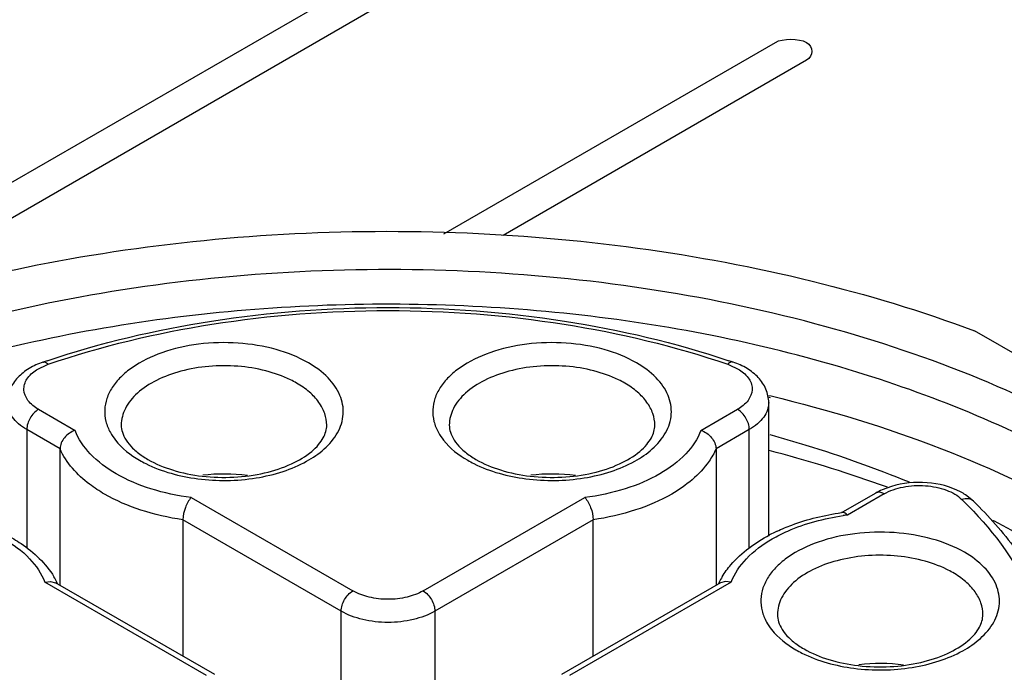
# Model space of a CAD drawing. Header units: inches. Extents: x 0 to 34, y 0 to 22.
# Tile 38 of 63: x 27.216 to 27.45, y 18.864 to 19.019. Entities that reach past the tile are written whole.
import ezdxf

# ---------------------------------------------------------------- set-up
doc = ezdxf.new("R2010")
doc.units = ezdxf.units.IN
doc.header["$LTSCALE"] = 1.87
doc.header["$MEASUREMENT"] = 0
doc.layers.get('0').update_dxf_attribs({"linetype": 'CONTINUOUS'})

msp = doc.modelspace()

# ---------------------------------------------------------------- linework, layer by layer
at = {"color": 40, "linetype": 'CONTINUOUS'}
for p, q in [((27.1955073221, 18.9698129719), (27.8096609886, 19.3244176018)), ((27.8170266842, 19.3201647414), (27.2028730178, 18.9655601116)), ((27.3170495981, 18.9684659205), (27.3958296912, 19.0139525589)), ((27.4031953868, 19.0096996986), (27.3311682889, 18.9681121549))]:
    msp.add_line(p, q, dxfattribs=at)
at = {"color": 7, "linetype": 'CONTINUOUS'}
for p, q in [((27.5207676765, 18.9006566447), (27.4431676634, 18.9454619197)), ((27.2203096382, 18.9361838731), (27.2230822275, 18.9374966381)), ((27.3845158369, 18.9374966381), (27.3872881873, 18.9361840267)), ((27.3940007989, 18.9297735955), (27.3945538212, 18.9296349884)), ((27.3942436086, 18.9301118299), (27.3948016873, 18.9299777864)), ((27.394247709, 18.8966790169), (27.394247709, 18.9284136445)), ((27.2207467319, 18.9268059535), (27.2294482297, 18.9217818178)), ((27.3781498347, 18.9217818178), (27.3868513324, 18.9268059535)), ((27.217962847, 18.9219841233), (27.217962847, 18.8939372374)), ((27.2258728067, 18.9174170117), (27.217962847, 18.9219841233)), ((27.3896352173, 18.9219841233), (27.3817252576, 18.9174170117)), ((27.3896352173, 18.8939336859), (27.3896352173, 18.9219841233)), ((27.2258728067, 18.8849934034), (27.2258728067, 18.9174170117)), ((27.3817252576, 18.9174170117), (27.3817252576, 18.8849934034)), ((27.4233882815, 18.908488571), (27.4211964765, 18.9076775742)), ((27.2570508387, 18.9058444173), (27.2954473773, 18.8836747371)), ((27.3121506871, 18.8836747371), (27.3505472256, 18.9058444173)), ((27.4196812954, 18.9069087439), (27.4117582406, 18.9023340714)), ((27.4216498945, 18.9067136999), (27.4129483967, 18.9016895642)), ((27.4429146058, 18.9049690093), (27.4410031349, 18.9064897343)), ((27.2550584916, 18.900565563), (27.2550584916, 18.8681419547)), ((27.2926634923, 18.8788529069), (27.2550584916, 18.900565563)), ((27.3525395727, 18.900565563), (27.314934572, 18.8788529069)), ((27.3525395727, 18.8681419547), (27.3525395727, 18.900565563)), ((27.2222522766, 18.8857521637), (27.2236375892, 18.8859440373)), ((27.2606488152, 18.8635824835), (27.2222522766, 18.8857521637)), ((27.2236375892, 18.8859440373), (27.2247851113, 18.8856214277)), ((27.2626174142, 18.8637775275), (27.2247851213, 18.8856214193)), ((27.382812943, 18.8856214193), (27.3449806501, 18.8637775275)), ((27.3853457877, 18.8857521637), (27.3469492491, 18.8635824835)), ((27.3839596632, 18.8859440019), (27.3828129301, 18.8856214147)), ((27.3853457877, 18.8857521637), (27.3839596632, 18.8859440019)), ((27.2926634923, 18.815085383), (27.2926634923, 18.8788529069)), ((27.314934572, 18.8788529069), (27.314934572, 18.815085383))]:
    msp.add_line(p, q, dxfattribs=at)
for centre, radius, start, end in [((27.2898684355, 18.7388625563), 0.2104539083, 108.5803657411, 108.8682734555), ((27.3177295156, 18.7388622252), 0.2104542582, 71.1317265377, 71.4196328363), ((27.2698911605, 18.9118707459), 0.0244139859, 60.0363711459, 63.8974542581), ((27.3478399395, 18.9118707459), 0.0244139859, 60.0363711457, 63.8974542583), ((27.3102508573, 18.5965561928), 0.3313112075, 70.5498561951, 75.2976922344), ((27.2587747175, 18.9389657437), 0.028014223, 240.0308497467, 243.3966235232), ((27.2571574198, 18.9329699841), 0.0208598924, 235.7391258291, 240.0691056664), ((27.3367234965, 18.9389657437), 0.028014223, 240.0308497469, 243.3966235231), ((27.3351061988, 18.9329699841), 0.0208598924, 235.7391258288, 240.0691056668), ((27.2648237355, 18.869594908), 0.0418397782, 82.3446730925, 96.9543085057), ((27.3427725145, 18.869594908), 0.0418397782, 82.3446730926, 96.9543085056), ((27.4277292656, 18.8929255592), 0.016133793, 113.8857010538, 119.9224196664), ((27.3154310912, 18.6115648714), 0.3154341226, 70.1579148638, 70.5293160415), ((27.4328293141, 18.893955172), 0.0149641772, 56.8915244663, 62.0811998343), ((27.3724491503, 18.8359375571), 0.0969830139, 44.4361456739, 45.7149053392), ((27.4203746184, 18.8399268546), 0.0629543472, 97.8443443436, 98.0747637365), ((27.4204016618, 18.8429400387), 0.0592204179, 97.2302110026, 98.2453736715), ((27.4140109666, 18.8598754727), 0.0419348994, 115.1055333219, 117.7818991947), ((27.4257887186, 18.8668640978), 0.0244139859, 60.0363711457, 63.8974542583), ((27.2076320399, 18.8768092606), 0.0196461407, 27.1821332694, 31.3199734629), ((27.3999654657, 18.8768095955), 0.0196454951, 148.6792201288, 152.8179453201), ((27.2082892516, 18.8771540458), 0.0189040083, 25.887999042, 27.162496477), ((27.3993085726, 18.8771542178), 0.0189037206, 152.8375874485, 154.1115867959), ((27.4146722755, 18.8939590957), 0.028014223, 240.0308497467, 243.3966235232), ((27.4130549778, 18.887963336), 0.0208598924, 235.7391258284, 240.0691056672), ((27.4207212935, 18.8245882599), 0.0418397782, 82.3446730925, 96.9543085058)]:
    msp.add_arc(centre, radius, start, end, dxfattribs=at)
at = {"color": 40, "linetype": 'CONTINUOUS'}
for points in [[(27.3958296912, 19.0139525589), (27.3975658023, 19.0149549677), (27.4014592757, 19.0149549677), (27.4031953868, 19.0139525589)], [(27.4031953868, 19.0139525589), (27.4049314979, 19.0129501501), (27.4049314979, 19.0107021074), (27.4031953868, 19.0096996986)]]:
    msp.add_open_spline(points, degree=3, dxfattribs=at)
at = {"color": 7, "linetype": 'CONTINUOUS'}
for points, knots in [([(27.1214545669, 18.9254703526), (27.1321731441, 18.9316591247), (27.1553586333, 18.9428021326), (27.1929518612, 18.9554033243), (27.2336601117, 18.964200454), (27.2763367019, 18.9689429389), (27.3197857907, 18.9695010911), (27.3627864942, 18.9658569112), (27.4041235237, 18.9581167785), (27.430551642, 18.9501409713), (27.4431676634, 18.9454619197)], [0, 0, 0, 0, 0.1120242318, 0.2319800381, 0.358118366, 0.4882600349, 0.619988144, 0.7507932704, 0.8782113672, 1, 1, 1, 1]), ([(27.4750079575, 18.9190408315), (27.4645067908, 18.9251040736), (27.4417252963, 18.9359627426), (27.4047376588, 18.9480495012), (27.364676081, 18.9562392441), (27.322763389, 18.960278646), (27.2802720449, 18.9600479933), (27.2384976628, 18.9555531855), (27.1987107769, 18.9469308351), (27.1621143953, 18.9344386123), (27.1298043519, 18.918439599), (27.1027394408, 18.8993746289), (27.0817380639, 18.8777261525), (27.0675284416, 18.8540031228), (27.060821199, 18.8288553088), (27.0621280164, 18.8032935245), (27.0713253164, 18.7785231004), (27.0818032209, 18.7638322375), (27.0879420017, 18.7568564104)], [0, 0, 0, 0, 0.0658154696, 0.1364387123, 0.2107361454, 0.2873006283, 0.3645804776, 0.4409746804, 0.5149406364, 0.5850968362, 0.650340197, 0.7099854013, 0.7639373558, 0.8128899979, 0.8584721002, 0.9031295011, 0.9495644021, 1, 1, 1, 1]), ([(27.4708321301, 18.9118080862), (27.4533473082, 18.9219036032), (27.4137575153, 18.9382393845), (27.3492300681, 18.9511528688), (27.2809915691, 18.9530389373), (27.2247083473, 18.9451425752), (27.1827063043, 18.9330418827), (27.1542896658, 18.9215921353), (27.1290449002, 18.9078608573), (27.1074990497, 18.8921158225), (27.0901112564, 18.8746536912), (27.0772824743, 18.8557828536), (27.0693764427, 18.8358766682), (27.0675785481, 18.8220903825), (27.0675785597, 18.8153652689)], [0, 0, 0, 0, 0.1286231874, 0.2701513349, 0.4172398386, 0.5615206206, 0.6301712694, 0.6953098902, 0.7563057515, 0.8127882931, 0.8647310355, 0.9125452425, 0.9571568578, 1, 1, 1, 1]), ([(27.2228105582, 18.9383471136), (27.2355105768, 18.9426163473), (27.2623433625, 18.9489274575), (27.3037990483, 18.9520266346), (27.3452547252, 18.9489274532), (27.3720874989, 18.9426163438), (27.3847875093, 18.9383471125)], [0, 0, 0, 0, 0.2444042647, 0.5000001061, 0.7555958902, 1, 1, 1, 1]), ([(27.2230822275, 18.9374966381), (27.2357055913, 18.9418108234), (27.2624455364, 18.9481855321), (27.3037990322, 18.9513153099), (27.3451525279, 18.9481855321), (27.371892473, 18.9418108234), (27.3845158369, 18.9374966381)], [0, 0, 0, 0, 0.2440600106, 0.5, 0.7559399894, 1, 1, 1, 1]), ([(27.2848686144, 18.9378434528), (27.2824783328, 18.9392235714), (27.2770035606, 18.9413721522), (27.2681304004, 18.9428174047), (27.2589098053, 18.9425739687), (27.2503008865, 18.9406636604), (27.2440737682, 18.9377058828), (27.2402797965, 18.934608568), (27.2382176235, 18.9321330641), (27.236886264, 18.9294655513), (27.2363503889, 18.9266763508), (27.2366478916, 18.9238723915), (27.237361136, 18.9221238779), (27.2378220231, 18.9212907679)], [0, 0, 0, 0, 0.1342877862, 0.2826410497, 0.4349787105, 0.5802452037, 0.7090813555, 0.765826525, 0.8173968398, 0.8646821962, 0.9093527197, 0.9536774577, 1, 1, 1, 1]), ([(27.3628173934, 18.9378434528), (27.3604271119, 18.9392235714), (27.3549523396, 18.9413721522), (27.3460791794, 18.9428174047), (27.3368585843, 18.9425739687), (27.3282496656, 18.9406636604), (27.3220225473, 18.9377058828), (27.3182285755, 18.934608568), (27.3161664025, 18.9321330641), (27.314835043, 18.9294655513), (27.3142991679, 18.9266763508), (27.3145966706, 18.9238723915), (27.3153099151, 18.9221238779), (27.3157708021, 18.9212907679)], [0, 0, 0, 0, 0.1342877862, 0.2826410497, 0.4349787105, 0.5802452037, 0.7090813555, 0.765826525, 0.8173968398, 0.8646821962, 0.9093527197, 0.9536774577, 1, 1, 1, 1]), ([(27.2218090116, 18.9380076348), (27.2206602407, 18.9376150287), (27.2184938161, 18.9366415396), (27.2157339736, 18.9344988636), (27.2138222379, 18.9317019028), (27.2133503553, 18.9294977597), (27.2133503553, 18.9284136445)], [0, 0, 0, 0, 0.2676142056, 0.5191436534, 0.7610190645, 1, 1, 1, 1]), ([(27.2218090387, 18.9380075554), (27.2218992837, 18.9380383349), (27.2223842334, 18.9380888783), (27.2228125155, 18.9377597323), (27.2230822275, 18.9374966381)], [0, 0, 0, 0, 0.201956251, 1, 1, 1, 1]), ([(27.2918042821, 18.9212498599), (27.2925532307, 18.922590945), (27.2935417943, 18.9256042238), (27.292638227, 18.9304222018), (27.2895481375, 18.9346903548), (27.2865673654, 18.9368626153), (27.2848686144, 18.9378434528)], [0, 0, 0, 0, 0.2298405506, 0.4552566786, 0.7064859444, 1, 1, 1, 1]), ([(27.3697530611, 18.9212498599), (27.3705020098, 18.922590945), (27.3714905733, 18.9256042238), (27.370587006, 18.9304222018), (27.3674969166, 18.9346903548), (27.3645161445, 18.9368626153), (27.3628173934, 18.9378434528)], [0, 0, 0, 0, 0.2298405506, 0.4552566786, 0.7064859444, 1, 1, 1, 1]), ([(27.3857890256, 18.9380075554), (27.3856987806, 18.9380383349), (27.3852138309, 18.9380888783), (27.3847855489, 18.9377597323), (27.3845158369, 18.9374966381)], [0, 0, 0, 0, 0.201956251, 1, 1, 1, 1]), ([(27.394247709, 18.9284136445), (27.394247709, 18.9294976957), (27.3937757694, 18.9317018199), (27.3918641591, 18.9344989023), (27.3891041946, 18.9366415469), (27.3869377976, 18.9376150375), (27.3857890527, 18.9380076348)], [0, 0, 0, 0, 0.2389669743, 0.480859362, 0.7323916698, 1, 1, 1, 1]), ([(27.2207467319, 18.9268059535), (27.2197992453, 18.9273530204), (27.2181693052, 18.9285955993), (27.2171569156, 18.9309716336), (27.2173825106, 18.9327784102), (27.2182250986, 18.9345655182), (27.219417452, 18.9356104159), (27.2203096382, 18.9361838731)], [0, 0, 0, 0, 0.2776880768, 0.5049544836, 0.6146972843, 0.7308124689, 1, 1, 1, 1]), ([(27.2806328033, 18.9337947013), (27.2787686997, 18.934709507), (27.2746566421, 18.9361575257), (27.2680816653, 18.9372092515), (27.2612554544, 18.9371846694), (27.254701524, 18.9360825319), (27.2489089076, 18.9339850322), (27.2442992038, 18.9310244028), (27.241199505, 18.9273416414), (27.240415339, 18.9244139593), (27.2404152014, 18.9230558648)], [0, 0, 0, 0, 0.1326696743, 0.2762689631, 0.4236221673, 0.5668733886, 0.6988839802, 0.8146550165, 0.9132289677, 1, 1, 1, 1]), ([(27.3585815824, 18.9337947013), (27.3567174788, 18.934709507), (27.3526054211, 18.9361575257), (27.3460304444, 18.9372092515), (27.3392042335, 18.9371846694), (27.332650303, 18.9360825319), (27.3268576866, 18.9339850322), (27.3222479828, 18.9310244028), (27.319148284, 18.9273416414), (27.318364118, 18.9244139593), (27.3183639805, 18.9230558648)], [0, 0, 0, 0, 0.1326696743, 0.2762689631, 0.4236221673, 0.5668733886, 0.6988839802, 0.8146550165, 0.9132289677, 1, 1, 1, 1]), ([(27.3872881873, 18.9361840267), (27.3881804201, 18.9356105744), (27.3893728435, 18.9345656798), (27.3902155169, 18.9327785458), (27.3904411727, 18.9309717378), (27.3894288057, 18.9285956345), (27.3877988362, 18.9273530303), (27.3868513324, 18.9268059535)], [0, 0, 0, 0, 0.2691904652, 0.3853062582, 0.4950488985, 0.7223134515, 1, 1, 1, 1]), ([(27.2892340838, 18.9230558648), (27.289234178, 18.9239856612), (27.2888903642, 18.9259236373), (27.2874214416, 18.9286238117), (27.2850990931, 18.9310647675), (27.2831558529, 18.9324031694), (27.2820847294, 18.9330216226)], [0, 0, 0, 0, 0.2177896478, 0.4509252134, 0.7102888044, 1, 1, 1, 1]), ([(27.3671828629, 18.9230558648), (27.367182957, 18.9239856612), (27.3668391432, 18.9259236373), (27.3653702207, 18.9286238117), (27.3630478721, 18.9310647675), (27.3611046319, 18.9324031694), (27.3600335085, 18.9330216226)], [0, 0, 0, 0, 0.2177896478, 0.4509252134, 0.7102888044, 1, 1, 1, 1]), ([(27.217962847, 18.9219841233), (27.2172718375, 18.9223831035), (27.2160181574, 18.9232466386), (27.214519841, 18.9248213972), (27.2135720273, 18.926563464), (27.2133503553, 18.9278137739), (27.2133503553, 18.9284136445)], [0, 0, 0, 0, 0.289695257, 0.5490778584, 0.7822096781, 1, 1, 1, 1]), ([(27.394247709, 18.9284136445), (27.394247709, 18.9278137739), (27.394026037, 18.926563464), (27.3930782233, 18.9248213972), (27.3915799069, 18.9232466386), (27.3903262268, 18.9223831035), (27.3896352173, 18.9219841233)], [0, 0, 0, 0, 0.2177903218, 0.4509221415, 0.7103047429, 1, 1, 1, 1]), ([(27.3948016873, 18.9299777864), (27.4085443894, 18.9266650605), (27.434678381, 18.9186824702), (27.459481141, 18.9071114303), (27.4708321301, 18.9005575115)], [0, 0, 0, 0, 0.5188876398, 1, 1, 1, 1]), ([(27.2207467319, 18.9268059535), (27.2199204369, 18.9263288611), (27.2186148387, 18.9248222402), (27.2179628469, 18.9229382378), (27.2179628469, 18.9219841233)], [0, 0, 0, 0, 0.5000063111, 1, 1, 1, 1]), ([(27.3896352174, 18.9219841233), (27.3896352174, 18.9229382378), (27.3889832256, 18.9248222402), (27.3876776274, 18.9263288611), (27.3868513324, 18.9268059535)], [0, 0, 0, 0, 0.4999936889, 1, 1, 1, 1]), ([(27.2294482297, 18.9217818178), (27.2284817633, 18.9214763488), (27.2267886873, 18.9202999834), (27.2258728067, 18.9183675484), (27.2258728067, 18.9174170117)], [0, 0, 0, 0, 0.5160516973, 1, 1, 1, 1]), ([(27.2392368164, 18.9114686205), (27.2369864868, 18.9127655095), (27.2330506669, 18.9156363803), (27.2302346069, 18.9197155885), (27.2294482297, 18.9217818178)], [0, 0, 0, 0, 0.5401900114, 1, 1, 1, 1]), ([(27.2378220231, 18.9212907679), (27.2381746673, 18.92065332), (27.2399870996, 18.9179760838), (27.242624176, 18.9159423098), (27.2447806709, 18.9146971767)], [0, 0, 0, 0, 0.2263350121, 1, 1, 1, 1]), ([(27.2404151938, 18.9230558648), (27.2404151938, 18.9224789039), (27.2406175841, 18.9212181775), (27.2415552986, 18.9193356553), (27.2431716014, 18.9174193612), (27.2445987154, 18.9162855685), (27.2454140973, 18.9157296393)], [0, 0, 0, 0, 0.1882340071, 0.4090674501, 0.6780340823, 1, 1, 1, 1]), ([(27.2462296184, 18.9139174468), (27.2500664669, 18.9119931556), (27.2588576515, 18.9096477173), (27.2701017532, 18.9097928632), (27.2787678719, 18.9118370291), (27.2857313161, 18.9147508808), (27.2901800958, 18.9183415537), (27.2918042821, 18.9212498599)], [0, 0, 0, 0, 0.2605149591, 0.5406583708, 0.6746764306, 0.797826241, 1, 1, 1, 1]), ([(27.2467492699, 18.9148922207), (27.2485873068, 18.9138309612), (27.2528091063, 18.9121001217), (27.2597313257, 18.9107090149), (27.2671267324, 18.9104798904), (27.2743119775, 18.9114433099), (27.2806116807, 18.9134803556), (27.2848972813, 18.9159852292), (27.2872811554, 18.9183094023), (27.2887148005, 18.9203197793), (27.2892340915, 18.9220212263), (27.2892340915, 18.9230558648)], [0, 0, 0, 0, 0.1320157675, 0.2810324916, 0.4371876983, 0.5901246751, 0.7296956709, 0.8467971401, 0.8948218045, 0.9356447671, 1, 1, 1, 1]), ([(27.3157708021, 18.9212907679), (27.3161234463, 18.92065332), (27.3179358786, 18.9179760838), (27.320572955, 18.9159423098), (27.3227294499, 18.9146971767)], [0, 0, 0, 0, 0.2263350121, 1, 1, 1, 1]), ([(27.3183639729, 18.9230558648), (27.3183639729, 18.9224789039), (27.3185663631, 18.9212181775), (27.3195040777, 18.9193356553), (27.3211203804, 18.9174193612), (27.3225474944, 18.9162855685), (27.3233628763, 18.9157296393)], [0, 0, 0, 0, 0.1882340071, 0.4090674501, 0.6780340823, 1, 1, 1, 1]), ([(27.3241783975, 18.9139174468), (27.3280152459, 18.9119931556), (27.3368064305, 18.9096477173), (27.3480505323, 18.9097928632), (27.3567166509, 18.9118370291), (27.3636800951, 18.9147508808), (27.3681288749, 18.9183415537), (27.3697530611, 18.9212498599)], [0, 0, 0, 0, 0.2605149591, 0.5406583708, 0.6746764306, 0.797826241, 1, 1, 1, 1]), ([(27.324698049, 18.9148922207), (27.3265360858, 18.9138309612), (27.3307578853, 18.9121001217), (27.3376801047, 18.9107090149), (27.3450755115, 18.9104798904), (27.3522607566, 18.9114433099), (27.3585604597, 18.9134803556), (27.3628460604, 18.9159852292), (27.3652299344, 18.9183094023), (27.3666635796, 18.9203197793), (27.3671828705, 18.9220212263), (27.3671828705, 18.9230558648)], [0, 0, 0, 0, 0.1320157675, 0.2810324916, 0.4371876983, 0.5901246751, 0.7296956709, 0.8467971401, 0.8948218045, 0.9356447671, 1, 1, 1, 1]), ([(27.3781498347, 18.9217818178), (27.377366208, 18.9197228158), (27.3745646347, 18.9156574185), (27.3706482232, 18.912791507), (27.3684090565, 18.9114962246)], [0, 0, 0, 0, 0.4599429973, 1, 1, 1, 1]), ([(27.3781498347, 18.9217818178), (27.3791163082, 18.9214763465), (27.3808094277, 18.9203000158), (27.3817252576, 18.9183675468), (27.3817252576, 18.9174170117)], [0, 0, 0, 0, 0.5160539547, 1, 1, 1, 1]), ([(27.3945237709, 18.9208174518), (27.3973886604, 18.9200181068), (27.4085729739, 18.9167335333), (27.4195789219, 18.9128319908), (27.4276166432, 18.9095495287)], [0, 0, 0, 0, 0.2551646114, 1, 1, 1, 1]), ([(27.2364422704, 18.9066529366), (27.2352082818, 18.9073647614), (27.2309745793, 18.9101243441), (27.2273257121, 18.9140711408), (27.2258728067, 18.9174170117)], [0, 0, 0, 0, 0.2808551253, 1, 1, 1, 1]), ([(27.3817252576, 18.9174170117), (27.3812733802, 18.9163763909), (27.3787495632, 18.9119462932), (27.3745973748, 18.9086437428), (27.3711955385, 18.9066758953)], [0, 0, 0, 0, 0.2240098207, 1, 1, 1, 1]), ([(27.2570508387, 18.9058444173), (27.2538017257, 18.906256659), (27.2476460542, 18.9075477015), (27.2418199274, 18.9099799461), (27.2392368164, 18.9114686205)], [0, 0, 0, 0, 0.5234780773, 1, 1, 1, 1]), ([(27.3684090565, 18.9114962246), (27.365821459, 18.9099993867), (27.3599801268, 18.9075543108), (27.3538065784, 18.9062579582), (27.3505472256, 18.9058444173)], [0, 0, 0, 0, 0.4764027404, 1, 1, 1, 1]), ([(27.4398358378, 18.9071776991), (27.4374079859, 18.9084666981), (27.43180916, 18.9098470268), (27.4261131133, 18.9093124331), (27.4233882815, 18.908488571)], [0, 0, 0, 0, 0.4912570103, 1, 1, 1, 1]), ([(27.4216498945, 18.9067136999), (27.4213242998, 18.9069016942), (27.4206736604, 18.907172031), (27.4199469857, 18.9070621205), (27.4196813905, 18.9069087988)], [0, 0, 0, 0, 0.550756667, 1, 1, 1, 1]), ([(27.4216498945, 18.9067136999), (27.4230383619, 18.9075153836), (27.4263082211, 18.9086005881), (27.4314288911, 18.9088784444), (27.4362926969, 18.9079246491), (27.4391385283, 18.9063669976), (27.4401655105, 18.905365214)], [0, 0, 0, 0, 0.2461221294, 0.5180210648, 0.7797636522, 1, 1, 1, 1]), ([(27.2550584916, 18.900565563), (27.2516648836, 18.9010568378), (27.2452356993, 18.9025009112), (27.2391520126, 18.905089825), (27.2364422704, 18.9066529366)], [0, 0, 0, 0, 0.5229304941, 1, 1, 1, 1]), ([(27.2570508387, 18.9058444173), (27.2564215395, 18.9051806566), (27.2555267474, 18.9034420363), (27.2550584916, 18.9015570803), (27.2550584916, 18.900565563)], [0, 0, 0, 0, 0.479838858, 1, 1, 1, 1]), ([(27.3505472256, 18.9058444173), (27.3511765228, 18.9051806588), (27.3520713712, 18.9034420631), (27.3525395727, 18.9015570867), (27.3525395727, 18.900565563)], [0, 0, 0, 0, 0.4798364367, 1, 1, 1, 1]), ([(27.3711955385, 18.9066758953), (27.3684819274, 18.9051061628), (27.3623856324, 18.9025067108), (27.3559416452, 18.9010580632), (27.3525395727, 18.900565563)], [0, 0, 0, 0, 0.4769787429, 1, 1, 1, 1]), ([(27.4429145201, 18.9049689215), (27.4425965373, 18.905279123), (27.4416452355, 18.9056944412), (27.4406558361, 18.9055327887), (27.4401655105, 18.905365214)], [0, 0, 0, 0, 0.4615840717, 1, 1, 1, 1]), ([(27.4429146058, 18.9049690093), (27.4465334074, 18.9014390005), (27.4530588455, 18.8940659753), (27.460538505, 18.8817767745), (27.4651535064, 18.8688470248), (27.466200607, 18.8599275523), (27.466200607, 18.8555458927)], [0, 0, 0, 0, 0.2705913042, 0.524280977, 0.7654690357, 1, 1, 1, 1]), ([(27.4416980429, 18.9038367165), (27.4480201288, 18.8973882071), (27.456051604, 18.8864803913), (27.461513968, 18.8700735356), (27.4627225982, 18.8578584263), (27.4610991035, 18.8456637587), (27.4550777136, 18.8293134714), (27.4466982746, 18.818527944), (27.4401655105, 18.8121554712)], [0, 0, 0, 0, 0.2618637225, 0.3817502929, 0.4980570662, 0.6146560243, 0.7353679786, 1, 1, 1, 1]), ([(27.3950865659, 18.8960377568), (27.3962762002, 18.8967259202), (27.4015802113, 18.8993797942), (27.4074090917, 18.9008961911), (27.411908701, 18.9015482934)], [0, 0, 0, 0, 0.2321139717, 1, 1, 1, 1]), ([(27.3962185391, 18.897848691), (27.39736999, 18.8983885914), (27.4022879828, 18.9004365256), (27.4075206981, 18.9016879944), (27.4115317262, 18.9022570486)], [0, 0, 0, 0, 0.2389176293, 1, 1, 1, 1]), ([(27.4129483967, 18.9016895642), (27.4128527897, 18.9017904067), (27.4125369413, 18.9020905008), (27.4120853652, 18.9023335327), (27.41178248, 18.9022920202)], [0, 0, 0, 0, 0.3124969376, 1, 1, 1, 1]), ([(27.4474578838, 18.9004664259), (27.4488479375, 18.8997550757), (27.4542828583, 18.8969058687), (27.4596042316, 18.893838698), (27.4634889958, 18.8914224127)], [0, 0, 0, 0, 0.2544640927, 1, 1, 1, 1]), ([(27.2124636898, 18.8960653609), (27.2147140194, 18.894768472), (27.2186498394, 18.8918976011), (27.2214658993, 18.8878183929), (27.2222522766, 18.8857521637)], [0, 0, 0, 0, 0.5401900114, 1, 1, 1, 1]), ([(27.2130832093, 18.8970028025), (27.2142919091, 18.896367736), (27.2186462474, 18.8937986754), (27.2224930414, 18.8901832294), (27.2244152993, 18.8870216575)], [0, 0, 0, 0, 0.2695470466, 1, 1, 1, 1]), ([(27.3831829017, 18.887021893), (27.3837974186, 18.888032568), (27.3868026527, 18.8921202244), (27.3910423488, 18.8951721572), (27.3944648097, 18.8969764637)], [0, 0, 0, 0, 0.2341418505, 1, 1, 1, 1]), ([(27.3853457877, 18.8857521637), (27.3861294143, 18.8878111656), (27.3889309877, 18.8918765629), (27.3928473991, 18.8947424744), (27.3950865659, 18.8960377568)], [0, 0, 0, 0, 0.4599429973, 1, 1, 1, 1]), ([(27.4407661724, 18.8928368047), (27.4383758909, 18.8942169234), (27.4329011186, 18.8963655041), (27.4240279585, 18.8978107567), (27.4148073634, 18.8975673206), (27.4061984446, 18.8956570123), (27.3999713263, 18.8926992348), (27.3961773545, 18.8896019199), (27.3941151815, 18.887126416), (27.3927838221, 18.8844589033), (27.3922479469, 18.8816697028), (27.3925454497, 18.8788657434), (27.3932586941, 18.8771172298), (27.3937195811, 18.8762841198)], [0, 0, 0, 0, 0.1342877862, 0.2826410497, 0.4349787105, 0.5802452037, 0.7090813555, 0.765826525, 0.8173968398, 0.8646821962, 0.9093527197, 0.9536774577, 1, 1, 1, 1]), ([(27.4365303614, 18.8887880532), (27.4346662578, 18.8897028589), (27.4305542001, 18.8911508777), (27.4239792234, 18.8922026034), (27.4171530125, 18.8921780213), (27.410599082, 18.8910758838), (27.4048064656, 18.8889783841), (27.4001967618, 18.8860177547), (27.3970970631, 18.8823349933), (27.396312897, 18.8794073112), (27.3963127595, 18.8780492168)], [0, 0, 0, 0, 0.1326696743, 0.2762689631, 0.4236221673, 0.5668733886, 0.6988839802, 0.8146550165, 0.9132289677, 1, 1, 1, 1]), ([(27.4477018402, 18.8762432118), (27.4484507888, 18.8775842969), (27.4494393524, 18.8805975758), (27.448535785, 18.8854155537), (27.4454456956, 18.8896837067), (27.4424649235, 18.8918559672), (27.4407661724, 18.8928368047)], [0, 0, 0, 0, 0.2298405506, 0.4552566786, 0.7064859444, 1, 1, 1, 1]), ([(27.4451316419, 18.8780492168), (27.4451317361, 18.8789790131), (27.4447879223, 18.8809169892), (27.4433189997, 18.8836171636), (27.4409966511, 18.8860581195), (27.439053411, 18.8873965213), (27.4379822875, 18.8880149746)], [0, 0, 0, 0, 0.2177896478, 0.4509252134, 0.7102888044, 1, 1, 1, 1]), ([(27.2926634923, 18.8788529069), (27.2926634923, 18.8798070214), (27.2933154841, 18.8816910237), (27.2946210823, 18.8831976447), (27.2954473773, 18.8836747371)], [0, 0, 0, 0, 0.4999936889, 1, 1, 1, 1]), ([(27.3121506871, 18.8836747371), (27.3109649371, 18.8829900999), (27.3082076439, 18.8819908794), (27.3037990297, 18.8815131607), (27.2993904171, 18.8819908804), (27.296633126, 18.8829901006), (27.2954473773, 18.8836747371)], [0, 0, 0, 0, 0.2372539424, 0.5000001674, 0.7627463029, 1, 1, 1, 1]), ([(27.3121506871, 18.8836747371), (27.312976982, 18.8831976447), (27.3142825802, 18.8816910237), (27.314934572, 18.8798070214), (27.314934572, 18.8788529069)], [0, 0, 0, 0, 0.5000063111, 1, 1, 1, 1]), ([(27.314934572, 18.8788529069), (27.3133536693, 18.8779401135), (27.3096772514, 18.8766080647), (27.3037990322, 18.875969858), (27.2979208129, 18.8766080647), (27.2942443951, 18.8779401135), (27.2926634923, 18.8788529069)], [0, 0, 0, 0, 0.2372383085, 0.5, 0.7627616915, 1, 1, 1, 1]), ([(27.3963127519, 18.8780492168), (27.3963127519, 18.8774722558), (27.3965151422, 18.8762115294), (27.3974528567, 18.8743290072), (27.3990691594, 18.8724127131), (27.4004962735, 18.8712789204), (27.4013116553, 18.8707229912)], [0, 0, 0, 0, 0.1882340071, 0.4090674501, 0.6780340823, 1, 1, 1, 1]), ([(27.402646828, 18.8698855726), (27.4044848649, 18.8688243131), (27.4087066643, 18.8670934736), (27.4156288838, 18.8657023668), (27.4230242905, 18.8654732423), (27.4302095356, 18.8664366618), (27.4365092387, 18.8684737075), (27.4407948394, 18.8709785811), (27.4431787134, 18.8733027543), (27.4446123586, 18.8753131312), (27.4451316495, 18.8770145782), (27.4451316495, 18.8780492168)], [0, 0, 0, 0, 0.1320157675, 0.2810324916, 0.4371876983, 0.5901246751, 0.7296956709, 0.8467971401, 0.8948218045, 0.9356447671, 1, 1, 1, 1]), ([(27.3937195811, 18.8762841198), (27.3940722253, 18.8756466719), (27.3958846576, 18.8729694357), (27.398521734, 18.8709356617), (27.4006782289, 18.8696905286)], [0, 0, 0, 0, 0.2263350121, 1, 1, 1, 1]), ([(27.4021271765, 18.8689107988), (27.4059640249, 18.8669865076), (27.4147552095, 18.8646410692), (27.4259993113, 18.8647862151), (27.4346654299, 18.866830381), (27.4416288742, 18.8697442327), (27.4460776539, 18.8733349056), (27.4477018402, 18.8762432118)], [0, 0, 0, 0, 0.2605149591, 0.5406583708, 0.6746764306, 0.797826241, 1, 1, 1, 1])]:
    msp.add_open_spline(points, degree=3, knots=knots, dxfattribs=at)

doc.saveas('drawing.dxf')
